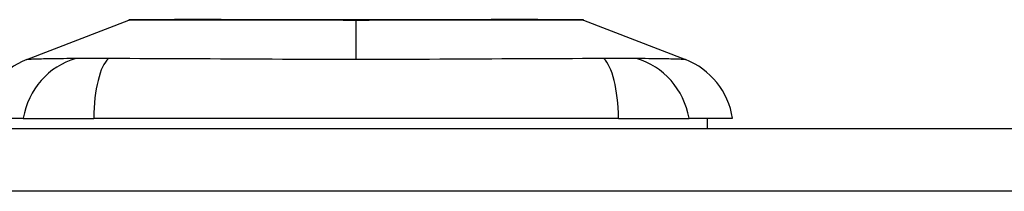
# Model space of a CAD drawing. Header units: inches. Extents: x 20 to 683, y 61 to 320.
# Tile 154 of 205: x 55.721 to 57.266, y 320.223 to 320.493. Entities that reach past the tile are written whole.
import ezdxf

# ---------------------------------------------------------------- set-up
doc = ezdxf.new("R2010")
doc.units = ezdxf.units.IN
doc.header["$MEASUREMENT"] = 0
doc.layers.add('Visible Edges(ANSI)', color=7, linetype='Continuous', lineweight=25)
doc.layers.add('Visible Tangent Edges(ANSI)', color=7, linetype='Continuous', lineweight=25)

msp = doc.modelspace()

# ---------------------------------------------------------------- linework, layer by layer
at = {"layer": 'Visible Edges(ANSI)'}
for p, q in [((55.7328, 320.4299), (55.8925, 320.492)), ((56.6062, 320.492), (56.7659, 320.4299)), ((55.7269, 320.3375), (55.6588, 320.3375)), ((55.7269, 320.3375), (55.8376, 320.3375)), ((56.6611, 320.3375), (55.8376, 320.3375)), ((56.6611, 320.3375), (56.7718, 320.3375)), ((56.8399, 320.3375), (56.7718, 320.3375)), ((56.8005, 320.3218), (56.8005, 320.3375)), ((20.4468, 320.3218), (92.0518, 320.3218))]:
    msp.add_line(p, q, dxfattribs=at)
at = {"layer": 'Visible Edges(ANSI)', "flags": 128}
msp.add_lwpolyline([(56.6045, 320.4924), (56.604, 320.4924), (56.6027, 320.4924), (56.6006, 320.4924), (56.5976, 320.4924), (56.5938, 320.4924), (56.5892, 320.4924), (56.5837, 320.4924), (56.5775, 320.4925), (56.5704, 320.4925), (56.5625, 320.4925), (56.5539, 320.4925), (56.5446, 320.4925), (56.5346, 320.4926), (56.5239, 320.4926), (56.5126, 320.4926), (56.5006, 320.4926), (56.488, 320.4926), (56.4749, 320.4926), (56.4612, 320.4926), (56.4469, 320.4925), (56.4322, 320.4925), (56.417, 320.4925), (56.4014, 320.4925), (56.3854, 320.4925), (56.3692, 320.4924), (56.3527, 320.4924), (56.3359, 320.4924), (56.3189, 320.4924), (56.3017, 320.4924), (56.2844, 320.4924), (56.267, 320.4924), (56.2496, 320.4924), (56.2323, 320.4924), (56.2149, 320.4924), (56.1975, 320.4924), (56.1803, 320.4924), (56.1632, 320.4924), (56.1463, 320.4924), (56.1297, 320.4924), (56.1135, 320.4925), (56.0976, 320.4925), (56.082, 320.4925), (56.0668, 320.4925), (56.052, 320.4925), (56.0377, 320.4926), (56.0239, 320.4926), (56.0106, 320.4926), (55.998, 320.4926), (55.9861, 320.4926), (55.9747, 320.4926), (55.9641, 320.4926), (55.9541, 320.4925), (55.9448, 320.4925), (55.9362, 320.4925), (55.9283, 320.4925), (55.9212, 320.4925), (55.9149, 320.4924), (55.9095, 320.4924), (55.9048, 320.4924), (55.9011, 320.4924), (55.8981, 320.4924), (55.8959, 320.4924), (55.8947, 320.4924), (55.8942, 320.4924)], dxfattribs=at)
at = {"layer": 'Visible Edges(ANSI)'}
for centre, radius, start, end in [((55.8942, 320.4875), 0.00492, 90.2088, 111.2505), ((56.6044, 320.4875), 0.00492, 68.7495, 89.7912), ((55.7756, 320.3199), 0.1181, 111.2505, 171.3991), ((56.7231, 320.3199), 0.1181, 8.6009, 68.7495)]:
    msp.add_arc(centre, radius, start, end, dxfattribs=at)
at = {"layer": 'Visible Tangent Edges(ANSI)'}
for p, q in [((56.2493, 320.4924), (56.2493, 320.492)), ((56.2493, 320.4299), (56.2493, 320.492)), ((92.0518, 320.2228), (20.4468, 320.2228))]:
    msp.add_line(p, q, dxfattribs=at)
at = {"layer": 'Visible Tangent Edges(ANSI)', "flags": 128}
for points in [[(55.8925, 320.492), (55.8926, 320.492), (55.8931, 320.492), (55.8938, 320.4921), (55.8949, 320.4921), (55.8962, 320.4921), (55.8978, 320.4921), (55.8998, 320.4921), (55.902, 320.4921), (55.9045, 320.4921), (55.9073, 320.4921), (55.9104, 320.4922), (55.9138, 320.4922), (55.9174, 320.4922), (55.9213, 320.4922), (55.9255, 320.4922), (55.93, 320.4923), (55.9347, 320.4923), (55.9397, 320.4923), (55.9449, 320.4923), (55.9504, 320.4923), (55.9562, 320.4924), (55.9621, 320.4924), (55.9683, 320.4924), (55.9747, 320.4924)], [(55.9747, 320.4924), (55.9765, 320.4924), (55.9783, 320.4924), (55.9801, 320.4924), (55.9819, 320.4924), (55.9838, 320.4924), (55.9856, 320.4924), (55.9875, 320.4924), (55.9894, 320.4924), (55.9913, 320.4924), (55.9932, 320.4924), (55.9952, 320.4924), (55.9971, 320.4924), (55.9991, 320.4924), (56.0011, 320.4924), (56.0031, 320.4924), (56.0051, 320.4924), (56.0071, 320.4924), (56.0092, 320.4924), (56.0112, 320.4924), (56.0133, 320.4924), (56.0154, 320.4924), (56.0175, 320.4924), (56.0196, 320.4924), (56.0218, 320.4924)], [(56.0218, 320.4924), (56.0298, 320.4924), (56.038, 320.4924), (56.0464, 320.4924), (56.0549, 320.4923), (56.0636, 320.4923), (56.0725, 320.4923), (56.0815, 320.4923), (56.0906, 320.4923), (56.0999, 320.4922), (56.1093, 320.4922), (56.1188, 320.4922), (56.1284, 320.4922), (56.1381, 320.4922), (56.1479, 320.4921), (56.1578, 320.4921), (56.1677, 320.4921), (56.1778, 320.4921), (56.1879, 320.4921), (56.1981, 320.4921), (56.2084, 320.4921), (56.2186, 320.4921), (56.2289, 320.492), (56.2391, 320.492), (56.2493, 320.492)], [(56.2493, 320.492), (56.2596, 320.492), (56.2699, 320.492), (56.2801, 320.4921), (56.2904, 320.4921), (56.3006, 320.4921), (56.3108, 320.4921), (56.3209, 320.4921), (56.331, 320.4921), (56.341, 320.4921), (56.3509, 320.4921), (56.3607, 320.4922), (56.3704, 320.4922), (56.38, 320.4922), (56.3895, 320.4922), (56.3989, 320.4922), (56.4082, 320.4923), (56.4173, 320.4923), (56.4263, 320.4923), (56.4352, 320.4923), (56.4439, 320.4923), (56.4524, 320.4924), (56.4607, 320.4924), (56.4689, 320.4924), (56.4769, 320.4924)], [(56.4769, 320.4924), (56.479, 320.4924), (56.4812, 320.4924), (56.4833, 320.4924), (56.4853, 320.4924), (56.4874, 320.4924), (56.4895, 320.4924), (56.4915, 320.4924), (56.4936, 320.4924), (56.4956, 320.4924), (56.4976, 320.4924), (56.4996, 320.4924), (56.5015, 320.4924), (56.5035, 320.4924), (56.5054, 320.4924), (56.5073, 320.4924), (56.5093, 320.4924), (56.5111, 320.4924), (56.513, 320.4924), (56.5149, 320.4924), (56.5167, 320.4924), (56.5186, 320.4924), (56.5204, 320.4924), (56.5222, 320.4924), (56.524, 320.4924)], [(56.524, 320.4924), (56.5304, 320.4924), (56.5366, 320.4924), (56.5425, 320.4924), (56.5483, 320.4923), (56.5537, 320.4923), (56.559, 320.4923), (56.564, 320.4923), (56.5687, 320.4922), (56.5732, 320.4922), (56.5774, 320.4922), (56.5813, 320.4922), (56.585, 320.4922), (56.5883, 320.4922), (56.5914, 320.4921), (56.5942, 320.4921), (56.5967, 320.4921), (56.5989, 320.4921), (56.6008, 320.4921), (56.6025, 320.4921), (56.6038, 320.4921), (56.6049, 320.4921), (56.6056, 320.492), (56.6061, 320.492), (56.6062, 320.492)], [(55.8094, 320.4315), (55.8012, 320.4313), (55.7956, 320.4313), (55.7903, 320.4312), (55.7851, 320.4312), (55.7802, 320.4311), (55.7755, 320.4311), (55.771, 320.431), (55.7667, 320.4309), (55.7627, 320.4308), (55.7589, 320.4308), (55.7554, 320.4307), (55.7521, 320.4306), (55.749, 320.4305), (55.7462, 320.4304), (55.7437, 320.4303), (55.7414, 320.4303), (55.7394, 320.4302), (55.7377, 320.4301), (55.7362, 320.4301), (55.7349, 320.43), (55.734, 320.43), (55.7333, 320.43), (55.7329, 320.4299), (55.7328, 320.4299)], [(55.8607, 320.4315), (55.858, 320.4315), (55.8553, 320.4314), (55.8526, 320.4314), (55.8499, 320.4314), (55.8473, 320.4314), (55.8448, 320.4313), (55.8423, 320.4313), (55.8398, 320.4313), (55.8374, 320.4313), (55.8351, 320.4313), (55.8329, 320.4313), (55.8306, 320.4313), (55.8285, 320.4313), (55.8264, 320.4313), (55.8244, 320.4313), (55.8224, 320.4313), (55.8206, 320.4313), (55.8187, 320.4313), (55.817, 320.4314), (55.8153, 320.4314), (55.8137, 320.4314), (55.8122, 320.4314), (55.8108, 320.4315), (55.8094, 320.4315)], [(56.2493, 320.4299), (56.2328, 320.4299), (56.2163, 320.43), (56.1998, 320.43), (56.1833, 320.43), (56.1668, 320.4301), (56.1504, 320.4301), (56.134, 320.4302), (56.1176, 320.4303), (56.1013, 320.4303), (56.085, 320.4304), (56.0688, 320.4305), (56.0526, 320.4306), (56.0364, 320.4307), (56.0204, 320.4308), (56.0044, 320.4308), (55.9884, 320.4309), (55.9725, 320.431), (55.9567, 320.4311), (55.941, 320.4311), (55.9254, 320.4312), (55.9098, 320.4312), (55.8943, 320.4313), (55.8789, 320.4313), (55.8607, 320.4315)], [(56.6379, 320.4315), (56.6198, 320.4313), (56.6044, 320.4313), (56.5889, 320.4312), (56.5734, 320.4312), (56.5577, 320.4311), (56.542, 320.4311), (56.5261, 320.431), (56.5102, 320.4309), (56.4943, 320.4308), (56.4782, 320.4308), (56.4621, 320.4307), (56.446, 320.4306), (56.4298, 320.4305), (56.4135, 320.4304), (56.3973, 320.4303), (56.3809, 320.4303), (56.3646, 320.4302), (56.3482, 320.4301), (56.3318, 320.4301), (56.3153, 320.43), (56.2989, 320.43), (56.2824, 320.43), (56.2659, 320.4299), (56.2493, 320.4299)], [(56.6681, 320.4313), (56.667, 320.4313), (56.6659, 320.4313), (56.6648, 320.4313), (56.6636, 320.4313), (56.6625, 320.4313), (56.6613, 320.4313), (56.6601, 320.4313), (56.6589, 320.4313), (56.6577, 320.4313), (56.6565, 320.4313), (56.6552, 320.4313), (56.654, 320.4313), (56.6527, 320.4314), (56.6514, 320.4314), (56.6501, 320.4314), (56.6488, 320.4314), (56.6475, 320.4314), (56.6462, 320.4314), (56.6448, 320.4314), (56.6435, 320.4314), (56.6421, 320.4314), (56.6407, 320.4315), (56.6393, 320.4315), (56.6379, 320.4315)], [(56.6893, 320.4315), (56.6886, 320.4315), (56.6879, 320.4315), (56.6872, 320.4314), (56.6865, 320.4314), (56.6857, 320.4314), (56.685, 320.4314), (56.6842, 320.4314), (56.6834, 320.4314), (56.6826, 320.4314), (56.6817, 320.4314), (56.6809, 320.4314), (56.68, 320.4313), (56.6791, 320.4313), (56.6782, 320.4313), (56.6773, 320.4313), (56.6763, 320.4313), (56.6753, 320.4313), (56.6743, 320.4313), (56.6733, 320.4313), (56.6723, 320.4313), (56.6713, 320.4313), (56.6702, 320.4313), (56.6692, 320.4313), (56.6681, 320.4313)], [(56.7659, 320.4299), (56.7658, 320.4299), (56.7654, 320.43), (56.7647, 320.43), (56.7637, 320.43), (56.7625, 320.4301), (56.761, 320.4301), (56.7593, 320.4302), (56.7573, 320.4303), (56.755, 320.4303), (56.7524, 320.4304), (56.7497, 320.4305), (56.7466, 320.4306), (56.7433, 320.4307), (56.7398, 320.4308), (56.736, 320.4308), (56.7319, 320.4309), (56.7277, 320.431), (56.7232, 320.4311), (56.7185, 320.4311), (56.7136, 320.4312), (56.7084, 320.4312), (56.7031, 320.4313), (56.6975, 320.4313), (56.6893, 320.4315)]]:
    msp.add_lwpolyline(points, dxfattribs=at)
at = {"layer": 'Visible Tangent Edges(ANSI)'}
for centre, major_axis, ratio, start_param, end_param in [((55.8371, 320.3176), (0.0158, 0.117), 0.948273, 0.391156, 1.528426), ((55.875, 320.3176), (-0.0053, 0.118), 0.314585, 0.249322, 1.386592), ((56.6236, 320.3176), (0.0053, 0.118), 0.314585, 4.896593, 6.033863), ((56.6616, 320.3176), (-0.0158, 0.117), 0.948273, 4.754759, 5.892029)]:
    msp.add_ellipse(centre, major_axis=major_axis, ratio=ratio, start_param=start_param, end_param=end_param, dxfattribs=at)

doc.saveas('drawing.dxf')
